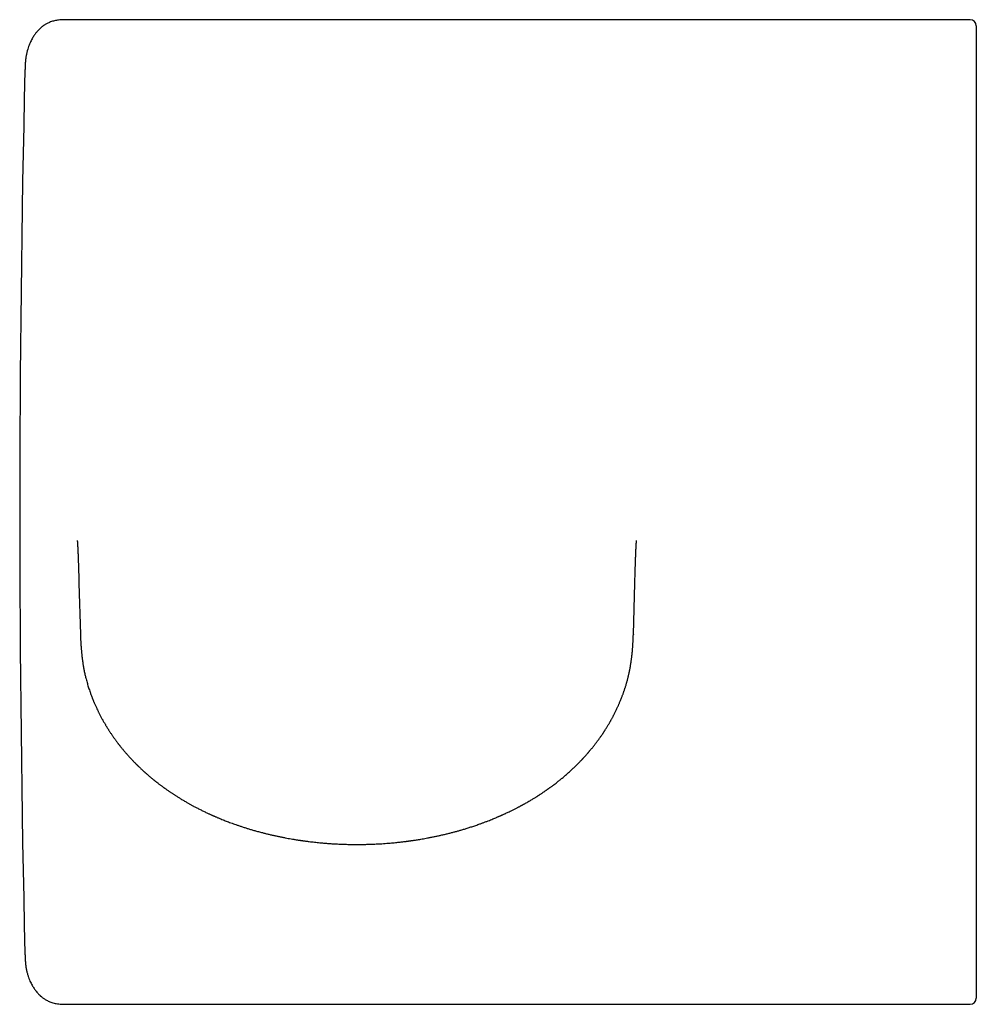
# Model space of a CAD drawing. Header units: millimetres. Extents: x 8 to 907, y 12 to 438.
# Tile 4 of 15: x 320 to 367, y 377 to 425. Entities that reach past the tile are written whole.
import ezdxf

# ---------------------------------------------------------------- set-up
doc = ezdxf.new("R2010")
doc.units = ezdxf.units.MM

msp = doc.modelspace()

# ---------------------------------------------------------------- linework, layer by layer
at = {"color": 7, "linetype": 'Continuous', "lineweight": 30}
for p, q in [((366.348, 424.969), (322.343, 424.969)), ((366.648, 424.669), (366.648, 377.269)), ((322.91, 397.505), (322.983, 394.991)), ((349.932, 394.991), (350.005, 397.505)), ((322.983, 394.991), (322.983, 394.989)), ((349.932, 394.991), (349.932, 394.989)), ((322.343, 376.969), (366.348, 376.969))]:
    msp.add_line(p, q, dxfattribs=at)
for centre, radius, start, end in [((366.348, 424.669), 0.3, 0, 90), ((1220.022, 400.969), 900, 178.631152, 181.368849), ((366.348, 377.269), 0.3, 270, 0)]:
    msp.add_arc(centre, radius, start, end, dxfattribs=at)
for points, knots in [([(322.343, 424.969), (322.299, 424.969), (322.214, 424.969), (322.091, 424.966), (321.974, 424.959), (321.865, 424.946), (321.764, 424.929), (321.665, 424.905), (321.569, 424.876), (321.479, 424.842), (321.399, 424.806), (321.33, 424.77), (321.272, 424.736), (321.225, 424.706), (321.186, 424.679), (321.152, 424.655), (321.119, 424.63), (321.088, 424.605), (321.043, 424.567), (320.987, 424.516), (320.932, 424.46), (320.888, 424.411), (320.852, 424.37), (320.812, 424.321), (320.768, 424.263), (320.722, 424.197), (320.673, 424.121), (320.623, 424.037), (320.573, 423.942), (320.523, 423.836), (320.475, 423.719), (320.43, 423.591), (320.39, 423.453), (320.355, 423.305), (320.326, 423.15), (320.305, 422.989), (320.291, 422.821), (320.283, 422.647), (320.28, 422.529), (320.279, 422.469)], [0, 0, 0, 0, 0.035373, 0.068829, 0.10036, 0.129988, 0.157753, 0.183697, 0.212469, 0.238691, 0.262357, 0.283433, 0.301868, 0.316641, 0.329015, 0.339973, 0.350899, 0.361801, 0.372678, 0.398205, 0.423563, 0.436481, 0.45113, 0.468214, 0.487769, 0.509829, 0.533958, 0.560536, 0.589554, 0.62098, 0.655387, 0.692129, 0.731079, 0.772085, 0.814986, 0.858821, 0.904245, 0.951251, 1, 1, 1, 1]), ([(322.827, 399.583), (322.827, 399.583), (322.827, 399.584), (322.827, 399.583), (322.828, 399.58), (322.828, 399.576), (322.829, 399.57), (322.829, 399.564), (322.83, 399.558), (322.83, 399.552), (322.831, 399.546), (322.831, 399.539), (322.832, 399.532), (322.832, 399.524), (322.833, 399.514), (322.834, 399.505), (322.834, 399.496), (322.835, 399.487), (322.836, 399.48), (322.836, 399.471), (322.837, 399.46), (322.838, 399.447), (322.839, 399.434), (322.839, 399.422), (322.84, 399.411), (322.841, 399.402), (322.841, 399.392), (322.842, 399.38), (322.843, 399.364), (322.844, 399.346), (322.845, 399.327), (322.846, 399.31), (322.847, 399.293), (322.848, 399.277), (322.849, 399.262), (322.849, 399.248), (322.85, 399.231), (322.851, 399.211), (322.852, 399.186), (322.854, 399.158), (322.855, 399.125), (322.857, 399.088), (322.859, 399.052), (322.86, 399.019), (322.861, 398.991), (322.863, 398.962), (322.864, 398.933), (322.865, 398.902), (322.867, 398.864), (322.868, 398.82), (322.87, 398.769), (322.872, 398.716), (322.874, 398.662), (322.876, 398.611), (322.878, 398.564), (322.879, 398.52), (322.881, 398.478), (322.882, 398.433), (322.884, 398.384), (322.886, 398.33), (322.888, 398.27), (322.89, 398.203), (322.892, 398.129), (322.894, 398.05), (322.897, 397.964), (322.9, 397.847), (322.904, 397.694), (322.908, 397.568), (322.91, 397.505)], [0, 0, 0, 0, 0.002214, 0.014345, 0.029839, 0.045021, 0.059578, 0.072312, 0.083235, 0.093538, 0.103583, 0.11091, 0.119626, 0.129736, 0.141207, 0.152213, 0.161539, 0.169393, 0.176252, 0.184306, 0.194037, 0.205298, 0.216556, 0.226294, 0.234508, 0.241199, 0.247326, 0.256272, 0.267232, 0.280198, 0.293185, 0.304724, 0.314811, 0.324835, 0.333405, 0.341749, 0.349911, 0.362176, 0.375871, 0.391286, 0.408379, 0.427098, 0.447094, 0.461678, 0.474806, 0.487426, 0.50067, 0.514541, 0.529039, 0.549847, 0.570978, 0.592428, 0.614195, 0.634724, 0.652583, 0.667766, 0.683154, 0.699466, 0.716741, 0.735611, 0.756356, 0.778981, 0.803491, 0.829898, 0.857691, 0.885821, 0.942096, 1, 1, 1, 1]), ([(350.005, 397.505), (350.007, 397.546), (350.009, 397.628), (350.012, 397.748), (350.015, 397.865), (350.019, 397.977), (350.022, 398.076), (350.024, 398.161), (350.026, 398.232), (350.028, 398.295), (350.03, 398.353), (350.032, 398.402), (350.033, 398.444), (350.034, 398.481), (350.036, 398.517), (350.037, 398.555), (350.038, 398.597), (350.04, 398.653), (350.043, 398.72), (350.046, 398.795), (350.048, 398.856), (350.05, 398.902), (350.051, 398.936), (350.053, 398.968), (350.054, 398.999), (350.055, 399.03), (350.057, 399.063), (350.058, 399.095), (350.06, 399.126), (350.061, 399.156), (350.063, 399.185), (350.064, 399.213), (350.065, 399.235), (350.066, 399.252), (350.067, 399.267), (350.068, 399.282), (350.068, 399.298), (350.069, 399.316), (350.07, 399.334), (350.072, 399.353), (350.073, 399.37), (350.073, 399.385), (350.074, 399.396), (350.075, 399.405), (350.075, 399.414), (350.076, 399.424), (350.076, 399.435), (350.077, 399.447), (350.078, 399.459), (350.079, 399.471), (350.08, 399.481), (350.08, 399.489), (350.081, 399.499), (350.082, 399.509), (350.082, 399.52), (350.083, 399.529), (350.084, 399.537), (350.084, 399.544), (350.085, 399.551), (350.085, 399.557), (350.086, 399.563), (350.086, 399.569), (350.087, 399.576), (350.087, 399.581), (350.088, 399.584), (350.088, 399.583), (350.088, 399.583)], [0, 0, 0, 0, 0.037642, 0.074569, 0.110842, 0.146567, 0.181494, 0.207048, 0.230719, 0.252516, 0.272442, 0.290518, 0.304609, 0.318051, 0.330845, 0.344382, 0.360159, 0.378172, 0.409316, 0.440015, 0.470055, 0.485818, 0.50084, 0.515124, 0.528781, 0.543554, 0.559727, 0.576401, 0.591955, 0.606377, 0.623784, 0.639033, 0.652697, 0.660895, 0.669272, 0.678087, 0.688718, 0.699319, 0.711369, 0.724727, 0.736956, 0.747172, 0.755378, 0.76084, 0.767359, 0.775157, 0.784234, 0.794586, 0.804967, 0.815733, 0.824654, 0.832399, 0.841697, 0.852841, 0.865338, 0.876868, 0.886773, 0.895056, 0.905152, 0.91537, 0.926086, 0.938495, 0.952788, 0.972591, 0.992826, 1, 1, 1, 1]), ([(322.983, 394.989), (322.983, 394.969), (322.985, 394.933), (322.986, 394.883), (322.988, 394.842), (322.989, 394.811), (322.99, 394.786), (322.991, 394.764), (322.992, 394.742), (322.994, 394.709), (322.996, 394.664), (322.999, 394.608), (323.002, 394.553), (323.006, 394.5), (323.009, 394.454), (323.012, 394.409), (323.015, 394.365), (323.019, 394.316), (323.024, 394.257), (323.029, 394.191), (323.036, 394.12), (323.043, 394.052), (323.05, 393.988), (323.056, 393.933), (323.061, 393.885), (323.067, 393.837), (323.073, 393.79), (323.086, 393.697), (323.106, 393.559), (323.137, 393.376), (323.172, 393.193), (323.212, 393.01), (323.261, 392.812), (323.317, 392.609), (323.382, 392.395), (323.437, 392.233), (323.479, 392.114), (323.507, 392.04), (323.533, 391.969), (323.557, 391.908), (323.577, 391.857), (323.596, 391.81), (323.617, 391.761), (323.651, 391.678), (323.698, 391.568), (323.756, 391.442), (323.812, 391.322), (323.869, 391.204), (323.932, 391.08), (323.998, 390.956), (324.053, 390.854), (324.098, 390.775), (324.13, 390.717), (324.164, 390.66), (324.196, 390.605), (324.225, 390.556), (324.252, 390.512), (324.276, 390.472), (324.302, 390.431), (324.329, 390.387), (324.358, 390.342), (324.388, 390.295), (324.42, 390.246), (324.455, 390.194), (324.491, 390.14), (324.527, 390.086), (324.563, 390.034), (324.597, 389.986), (324.628, 389.943), (324.656, 389.903), (324.687, 389.86), (324.724, 389.81), (324.768, 389.752), (324.808, 389.699), (324.841, 389.655), (324.865, 389.625), (324.885, 389.599), (324.904, 389.575), (324.926, 389.547), (324.954, 389.511), (324.987, 389.47), (325.041, 389.405), (325.112, 389.319), (325.186, 389.232), (325.242, 389.169), (325.281, 389.124), (325.321, 389.08), (325.361, 389.035), (325.404, 388.989), (325.45, 388.939), (325.499, 388.887), (325.546, 388.838), (325.588, 388.794), (325.624, 388.757), (325.658, 388.723), (325.688, 388.693), (325.714, 388.667), (325.737, 388.644), (325.76, 388.621), (325.788, 388.594), (325.82, 388.563), (325.856, 388.528), (325.893, 388.492), (325.933, 388.455), (325.971, 388.419), (326.009, 388.384), (326.044, 388.352), (326.075, 388.323), (326.103, 388.298), (326.126, 388.277), (326.146, 388.26), (326.168, 388.24), (326.195, 388.217), (326.23, 388.186), (326.27, 388.151), (326.313, 388.114), (326.357, 388.076), (326.403, 388.037), (326.45, 387.999), (326.493, 387.963), (326.531, 387.932), (326.559, 387.909), (326.581, 387.892), (326.6, 387.876), (326.621, 387.86), (326.646, 387.84), (326.674, 387.817), (326.709, 387.79), (326.75, 387.758), (326.795, 387.723), (326.843, 387.687), (326.891, 387.651), (326.937, 387.616), (326.978, 387.586), (327.011, 387.562), (327.038, 387.542), (327.066, 387.522), (327.1, 387.497), (327.146, 387.464), (327.201, 387.426), (327.259, 387.386), (327.315, 387.347), (327.367, 387.311), (327.42, 387.276), (327.472, 387.241), (327.524, 387.207), (327.573, 387.175), (327.623, 387.143), (327.678, 387.108), (327.74, 387.069), (327.808, 387.027), (327.879, 386.983), (327.95, 386.94), (328.023, 386.897), (328.095, 386.855), (328.165, 386.814), (328.229, 386.778), (328.29, 386.744), (328.346, 386.713), (328.402, 386.682), (328.458, 386.651), (328.519, 386.618), (328.586, 386.583), (328.66, 386.545), (328.739, 386.504), (328.846, 386.45), (328.979, 386.384), (329.107, 386.323), (329.204, 386.277), (329.266, 386.249), (329.322, 386.223), (329.366, 386.203), (329.399, 386.189), (329.423, 386.178), (329.442, 386.17), (329.465, 386.159), (329.499, 386.144), (329.544, 386.125), (329.597, 386.102), (329.654, 386.078), (329.714, 386.053), (329.824, 386.007), (329.984, 385.942), (330.165, 385.872), (330.315, 385.816), (330.436, 385.772), (330.561, 385.728), (330.696, 385.681), (330.843, 385.632), (330.995, 385.583), (331.151, 385.534), (331.311, 385.486), (331.481, 385.437), (331.661, 385.387), (331.837, 385.34), (332.007, 385.297), (332.169, 385.257), (332.33, 385.219), (332.488, 385.184), (332.646, 385.15), (332.803, 385.118), (332.959, 385.088), (333.107, 385.06), (333.245, 385.036), (333.361, 385.016), (333.454, 385.001), (333.526, 384.989), (333.591, 384.979), (333.646, 384.971), (333.689, 384.964), (333.723, 384.959), (333.749, 384.956), (333.77, 384.953), (333.792, 384.95), (333.817, 384.946), (333.851, 384.941), (333.895, 384.935), (333.95, 384.928), (334.013, 384.919), (334.096, 384.909), (334.198, 384.896), (334.321, 384.882), (334.451, 384.867), (334.588, 384.853), (334.746, 384.838), (334.928, 384.823), (335.134, 384.807), (335.352, 384.793), (335.581, 384.781), (335.822, 384.772), (336.075, 384.765), (336.308, 384.762), (336.518, 384.762), (336.703, 384.763), (336.894, 384.767), (337.089, 384.772), (337.289, 384.78), (337.483, 384.789), (337.666, 384.8), (337.835, 384.811), (337.994, 384.823), (338.141, 384.836), (338.275, 384.848), (338.397, 384.86), (338.507, 384.872), (338.607, 384.883), (338.697, 384.894), (338.778, 384.903), (338.849, 384.912), (338.91, 384.92), (338.962, 384.927), (339.002, 384.933), (339.032, 384.937), (339.052, 384.939), (339.067, 384.942), (339.077, 384.943), (339.086, 384.944), (339.098, 384.946), (339.119, 384.949), (339.15, 384.953), (339.187, 384.959), (339.242, 384.967), (339.318, 384.978), (339.415, 384.993), (339.523, 385.011), (339.639, 385.03), (339.766, 385.053), (339.91, 385.079), (340.068, 385.11), (340.235, 385.143), (340.397, 385.178), (340.563, 385.215), (340.733, 385.254), (340.906, 385.296), (341.071, 385.338), (341.229, 385.38), (341.382, 385.422), (341.538, 385.467), (341.703, 385.516), (341.88, 385.57), (342.064, 385.629), (342.255, 385.693), (342.428, 385.754), (342.583, 385.81), (342.718, 385.86), (342.85, 385.911), (342.973, 385.959), (343.085, 386.005), (343.178, 386.043), (343.253, 386.074), (343.313, 386.1), (343.365, 386.122), (343.412, 386.143), (343.452, 386.16), (343.49, 386.177), (343.527, 386.193), (343.569, 386.212), (343.62, 386.235), (343.682, 386.264), (343.755, 386.298), (343.836, 386.336), (343.924, 386.378), (344.025, 386.428), (344.139, 386.485), (344.238, 386.536), (344.315, 386.576), (344.366, 386.603), (344.413, 386.627), (344.451, 386.648), (344.481, 386.664), (344.504, 386.677), (344.524, 386.687), (344.543, 386.698), (344.57, 386.713), (344.607, 386.734), (344.655, 386.76), (344.719, 386.796), (344.794, 386.839), (344.877, 386.888), (344.955, 386.934), (345.027, 386.978), (345.094, 387.018), (345.153, 387.055), (345.199, 387.084), (345.235, 387.106), (345.261, 387.123), (345.28, 387.135), (345.296, 387.145), (345.313, 387.156), (345.337, 387.172), (345.371, 387.194), (345.413, 387.221), (345.459, 387.251), (345.502, 387.281), (345.543, 387.308), (345.58, 387.333), (345.619, 387.36), (345.659, 387.387), (345.699, 387.415), (345.735, 387.441), (345.768, 387.464), (345.799, 387.486), (345.83, 387.508), (345.863, 387.532), (345.902, 387.56), (345.945, 387.591), (345.99, 387.625), (346.035, 387.659), (346.093, 387.702), (346.16, 387.754), (346.234, 387.812), (346.301, 387.865), (346.366, 387.917), (346.434, 387.973), (346.509, 388.035), (346.588, 388.101), (346.667, 388.17), (346.742, 388.235), (346.816, 388.302), (346.894, 388.373), (346.967, 388.44), (347.032, 388.502), (347.088, 388.556), (347.141, 388.607), (347.193, 388.659), (347.249, 388.714), (347.306, 388.772), (347.364, 388.832), (347.409, 388.879), (347.44, 388.913), (347.458, 388.931), (347.474, 388.949), (347.491, 388.967), (347.513, 388.991), (347.542, 389.023), (347.578, 389.062), (347.614, 389.102), (347.647, 389.139), (347.675, 389.171), (347.699, 389.199), (347.72, 389.222), (347.739, 389.244), (347.758, 389.266), (347.779, 389.291), (347.804, 389.321), (347.833, 389.356), (347.866, 389.395), (347.9, 389.437), (347.94, 389.485), (347.983, 389.54), (348.03, 389.598), (348.074, 389.655), (348.115, 389.708), (348.153, 389.76), (348.19, 389.809), (348.228, 389.86), (348.267, 389.915), (348.309, 389.973), (348.351, 390.033), (348.39, 390.089), (348.422, 390.136), (348.448, 390.176), (348.469, 390.207), (348.488, 390.236), (348.505, 390.261), (348.522, 390.287), (348.542, 390.319), (348.566, 390.356), (348.593, 390.398), (348.62, 390.441), (348.648, 390.487), (348.677, 390.535), (348.707, 390.585), (348.735, 390.632), (348.761, 390.675), (348.784, 390.715), (348.806, 390.754), (348.829, 390.796), (348.855, 390.843), (348.883, 390.893), (348.912, 390.947), (348.941, 391), (348.968, 391.051), (348.992, 391.098), (349.017, 391.148), (349.046, 391.205), (349.08, 391.274), (349.115, 391.347), (349.148, 391.417), (349.176, 391.479), (349.2, 391.532), (349.222, 391.58), (349.242, 391.627), (349.266, 391.682), (349.293, 391.747), (349.325, 391.824), (349.354, 391.898), (349.382, 391.969), (349.406, 392.033), (349.428, 392.093), (349.448, 392.149), (349.467, 392.203), (349.486, 392.257), (349.505, 392.314), (349.525, 392.374), (349.545, 392.437), (349.565, 392.501), (349.586, 392.569), (349.603, 392.629), (349.617, 392.678), (349.626, 392.713), (349.635, 392.745), (349.643, 392.775), (349.653, 392.811), (349.664, 392.853), (349.676, 392.9), (349.687, 392.947), (349.698, 392.994), (349.709, 393.041), (349.719, 393.083), (349.727, 393.124), (349.736, 393.163), (349.744, 393.204), (349.752, 393.243), (349.759, 393.28), (349.766, 393.316), (349.773, 393.354), (349.783, 393.408), (349.795, 393.474), (349.806, 393.546), (349.816, 393.609), (349.825, 393.668), (349.833, 393.726), (349.841, 393.783), (349.848, 393.842), (349.856, 393.907), (349.865, 393.984), (349.874, 394.069), (349.883, 394.159), (349.89, 394.244), (349.897, 394.321), (349.902, 394.388), (349.906, 394.447), (349.91, 394.504), (349.913, 394.563), (349.916, 394.614), (349.918, 394.653), (349.92, 394.678), (349.921, 394.702), (349.922, 394.724), (349.923, 394.747), (349.924, 394.775), (349.926, 394.812), (349.928, 394.861), (349.93, 394.922), (349.931, 394.965), (349.932, 394.989)], [0, 0, 0, 0, 0.0018012, 0.0033152, 0.004542, 0.0054817, 0.0061501, 0.0067797, 0.0074474, 0.0081533, 0.0097369, 0.0114265, 0.0131773, 0.0146736, 0.0160825, 0.017347, 0.0185823, 0.0200148, 0.0215778, 0.0237853, 0.0258447, 0.0278186, 0.0297583, 0.0311021, 0.0325906, 0.0340659, 0.0354333, 0.0367067, 0.0421735, 0.0474089, 0.0524616, 0.0579834, 0.0631795, 0.0697623, 0.075989, 0.0822396, 0.0844519, 0.0867886, 0.0889958, 0.0909819, 0.0923622, 0.0937721, 0.0952728, 0.0969748, 0.1014748, 0.1055482, 0.1089279, 0.1128758, 0.1168482, 0.1208874, 0.1249629, 0.1267771, 0.128696, 0.1306498, 0.1324663, 0.134122, 0.1355552, 0.1368315, 0.1381693, 0.1396893, 0.141237, 0.1427852, 0.1444376, 0.1462352, 0.1481206, 0.1499693, 0.151777, 0.1535107, 0.1549882, 0.1561895, 0.1576835, 0.159477, 0.1615257, 0.1638156, 0.1651012, 0.166187, 0.1670727, 0.167855, 0.1687564, 0.1701302, 0.171669, 0.1732094, 0.1772817, 0.1811127, 0.1827521, 0.1843975, 0.186051, 0.1877314, 0.1894464, 0.1913316, 0.1934287, 0.195455, 0.1970047, 0.1984638, 0.1998072, 0.2009848, 0.2019952, 0.2028385, 0.203707, 0.2047501, 0.206029, 0.2074299, 0.2088771, 0.2103707, 0.2119106, 0.2132673, 0.2146075, 0.2157937, 0.2168183, 0.2176815, 0.2183832, 0.2190116, 0.2200689, 0.22136, 0.2228422, 0.2244881, 0.2260128, 0.2276551, 0.229398, 0.2309726, 0.2322865, 0.2333397, 0.2339844, 0.2345741, 0.235305, 0.2361813, 0.2372016, 0.2382929, 0.2398019, 0.2413653, 0.242983, 0.2446549, 0.246288, 0.2476625, 0.2487692, 0.2496082, 0.2503957, 0.2515267, 0.2530504, 0.2549583, 0.2569136, 0.2587424, 0.2604449, 0.262021, 0.2638323, 0.2654828, 0.2669749, 0.2685019, 0.2702519, 0.2722248, 0.2743926, 0.2765998, 0.2788223, 0.2810602, 0.2832729, 0.2854543, 0.2874273, 0.2891744, 0.2908863, 0.2925038, 0.2941854, 0.295974, 0.2979496, 0.3001138, 0.3024666, 0.3049487, 0.3094373, 0.3140778, 0.3159424, 0.3177848, 0.319361, 0.320635, 0.3215294, 0.3221753, 0.3226151, 0.3231235, 0.3241605, 0.3254884, 0.3269198, 0.3285653, 0.3302445, 0.3319102, 0.3377491, 0.3434168, 0.3467093, 0.3499414, 0.353215, 0.3567955, 0.3606964, 0.3649175, 0.3688398, 0.3730028, 0.3774063, 0.3820501, 0.3869339, 0.3909394, 0.3950928, 0.39924, 0.4032133, 0.4070128, 0.4111197, 0.4150026, 0.4186618, 0.4220973, 0.4253093, 0.4272034, 0.4290098, 0.4306344, 0.4320083, 0.4330337, 0.4338547, 0.4344712, 0.4349247, 0.4354441, 0.4360647, 0.4367865, 0.4379441, 0.439293, 0.4408331, 0.4425645, 0.445352, 0.4483482, 0.4515127, 0.4548454, 0.4583465, 0.4630563, 0.4680399, 0.4732974, 0.4788287, 0.4846339, 0.490713, 0.4970662, 0.501409, 0.5058713, 0.5104529, 0.5151541, 0.5199747, 0.5248359, 0.5291806, 0.5332669, 0.5370946, 0.5406637, 0.5439742, 0.5468708, 0.5495354, 0.551968, 0.5541687, 0.5561373, 0.557874, 0.5593786, 0.5606511, 0.5616916, 0.5623196, 0.5628171, 0.563184, 0.5634211, 0.563568, 0.5638104, 0.5643534, 0.5651116, 0.5660502, 0.5670607, 0.5692168, 0.5716167, 0.5742605, 0.5771483, 0.5802802, 0.5836564, 0.5878959, 0.5920793, 0.5961456, 0.6000948, 0.6046434, 0.6090258, 0.6132419, 0.6172917, 0.6211751, 0.6250195, 0.62943, 0.6340558, 0.6388971, 0.643954, 0.6492269, 0.6527966, 0.6564589, 0.6601535, 0.6635648, 0.6666475, 0.6694013, 0.6712507, 0.6729149, 0.6743939, 0.6756876, 0.6768019, 0.6778326, 0.6788143, 0.6799316, 0.6813954, 0.6831594, 0.6852238, 0.6875746, 0.6901173, 0.6928342, 0.6963169, 0.7000498, 0.7015848, 0.7031411, 0.7045416, 0.7057403, 0.7065539, 0.7072382, 0.7077932, 0.7083089, 0.7090004, 0.710186, 0.7116879, 0.7132949, 0.715977, 0.7185154, 0.7209099, 0.7231606, 0.7252621, 0.7271166, 0.7286871, 0.7296561, 0.7304729, 0.7311374, 0.7314815, 0.7320089, 0.7327694, 0.7337632, 0.7352412, 0.7367533, 0.7381635, 0.7394718, 0.7406781, 0.7417823, 0.7432747, 0.7445577, 0.7457428, 0.7468404, 0.7478503, 0.7487933, 0.7499251, 0.7511783, 0.7526491, 0.7542163, 0.7557468, 0.7572405, 0.760065, 0.7626881, 0.7648532, 0.7670982, 0.7695143, 0.7720227, 0.7750875, 0.7779949, 0.7806009, 0.7833129, 0.786243, 0.7892727, 0.7915709, 0.7937127, 0.7956736, 0.7976754, 0.7998621, 0.8021732, 0.8045077, 0.8068114, 0.8076118, 0.808333, 0.8089749, 0.8096017, 0.81039, 0.811682, 0.8132567, 0.8147875, 0.8162154, 0.8174234, 0.8184145, 0.8192754, 0.8200461, 0.8208348, 0.821728, 0.8228158, 0.8240983, 0.8255658, 0.8270966, 0.8286546, 0.8308411, 0.8329967, 0.8349796, 0.8369281, 0.8386845, 0.840436, 0.8421715, 0.844023, 0.8461562, 0.8482739, 0.8502125, 0.8519718, 0.8531632, 0.8542425, 0.8552096, 0.8560643, 0.8568709, 0.8578564, 0.8592428, 0.8606667, 0.8620908, 0.8635905, 0.8652352, 0.8669468, 0.8685234, 0.8699429, 0.8712466, 0.8724717, 0.873803, 0.875358, 0.8770539, 0.8787855, 0.8805518, 0.8822898, 0.8837488, 0.8850707, 0.8870708, 0.8892844, 0.8916573, 0.8940872, 0.8959045, 0.8975534, 0.8990652, 0.9004639, 0.9019665, 0.9041803, 0.906601, 0.9090563, 0.9110996, 0.9130706, 0.9149213, 0.9166077, 0.9182109, 0.9198066, 0.9214808, 0.9233718, 0.9252011, 0.9271261, 0.9291565, 0.9312797, 0.9324575, 0.9334682, 0.9343632, 0.9352599, 0.9361631, 0.9375515, 0.9389137, 0.9402842, 0.941668, 0.9430033, 0.9443476, 0.9453307, 0.9464888, 0.9477612, 0.9488907, 0.9498676, 0.9508791, 0.9519732, 0.9531357, 0.9555692, 0.9576704, 0.9593897, 0.9610757, 0.9627394, 0.9643778, 0.9660458, 0.9679238, 0.9699909, 0.9727163, 0.9753826, 0.9778736, 0.9801595, 0.9821481, 0.9837798, 0.98541, 0.9871376, 0.9891155, 0.9898943, 0.990638, 0.9913457, 0.9920174, 0.9926531, 0.9933767, 0.9945351, 0.9960248, 0.9978463, 1, 1, 1, 1]), ([(320.279, 379.469), (320.28, 379.404), (320.283, 379.276), (320.293, 379.089), (320.31, 378.91), (320.334, 378.74), (320.366, 378.579), (320.405, 378.43), (320.449, 378.292), (320.497, 378.165), (320.547, 378.052), (320.597, 377.951), (320.647, 377.861), (320.695, 377.782), (320.744, 377.71), (320.796, 377.638), (320.852, 377.567), (320.913, 377.499), (320.961, 377.449), (320.999, 377.413), (321.027, 377.386), (321.06, 377.357), (321.1, 377.323), (321.148, 377.286), (321.202, 377.247), (321.263, 377.207), (321.333, 377.167), (321.411, 377.127), (321.497, 377.089), (321.592, 377.054), (321.697, 377.025), (321.81, 377.001), (321.931, 376.984), (322.061, 376.973), (322.199, 376.969), (322.294, 376.969), (322.343, 376.969)], [0, 0, 0, 0, 0.052864, 0.103518, 0.152126, 0.198646, 0.242928, 0.284786, 0.324031, 0.360501, 0.394072, 0.424661, 0.452226, 0.477024, 0.500345, 0.522355, 0.549144, 0.573726, 0.59614, 0.605969, 0.615726, 0.627581, 0.641828, 0.658415, 0.676227, 0.696033, 0.717782, 0.741431, 0.766952, 0.794336, 0.823603, 0.854796, 0.887981, 0.923223, 0.960564, 1, 1, 1, 1])]:
    msp.add_open_spline(points, degree=3, knots=knots, dxfattribs=at)

doc.saveas('drawing.dxf')
